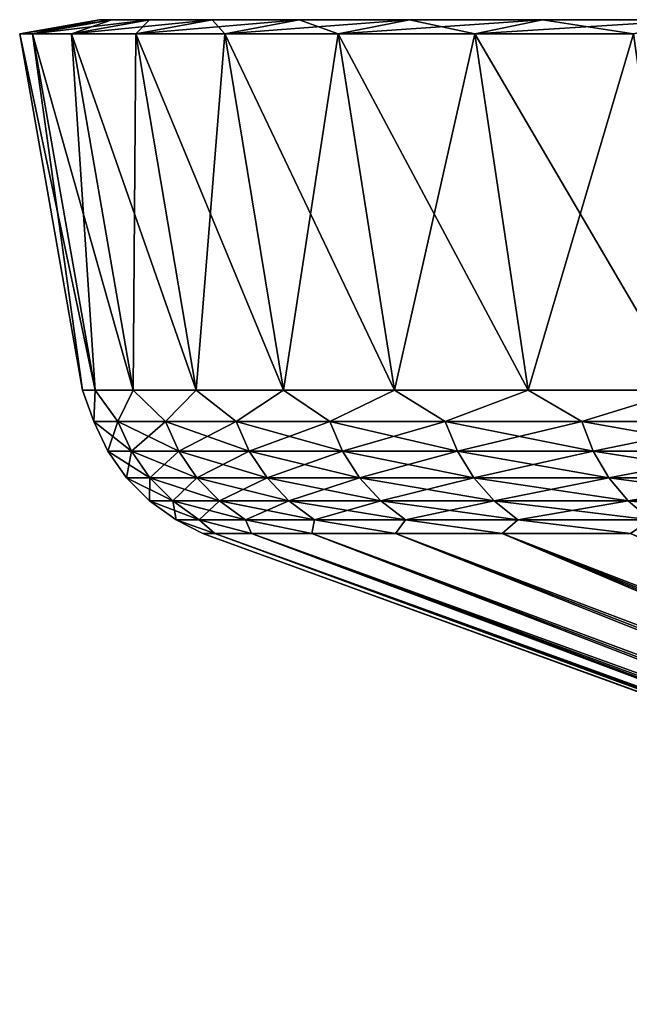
# Model space of a CAD drawing. Header units: metres. Extents: x -109 to 109, y -505 to 40.
# Tile 154 of 256: x -109 to -102.48, y 29.47 to 40. Entities that reach past the tile are written whole.
import ezdxf

# ---------------------------------------------------------------- set-up
doc = ezdxf.new("R2010")
doc.units = ezdxf.units.M
doc.layers.add('solid_K244224000C74', color=7, linetype='CONTINUOUS')

msp = doc.modelspace()

# ---------------------------------------------------------------- linework, layer by layer
at = {"layer": 'solid_K244224000C74'}
for points in [[(-109, 39.849998), (-108.149277, 40), (-108.014252, 40, -2.920535)], [(-108.861374, 39.849998, -2.998616), (-109, 39.849998), (-108.014252, 40, -2.920535)], [(-109, 39.849998), (-108.861374, 39.849998, 2.998616), (-108.149277, 40)], [(-108.861374, 39.849998, -2.998616), (-108.014252, 40, -2.920535), (-107.610382, 40, -5.815714)], [(-108.446625, 39.849998, -5.971875), (-108.861374, 39.849998, -2.998616), (-107.610382, 40, -5.815714)], [(-108.861374, 39.849998, 2.998616), (-108.014252, 40, 2.920535), (-108.149277, 40)], [(-108.861374, 39.849998, 2.998616), (-108.446625, 39.849998, 5.971875), (-108.014252, 40, 2.920535)], [(-108.446625, 39.849998, -5.971875), (-107.610382, 40, -5.815714), (-106.941193, 40, -8.66097)], [(-107.759308, 39.849998, -8.89414), (-108.446625, 39.849998, -5.971875), (-106.941193, 40, -8.66097)], [(-108.446625, 39.849998, 5.971875), (-107.610382, 40, 5.815714), (-108.014252, 40, 2.920535)], [(-108.446625, 39.849998, 5.971875), (-107.759308, 39.849998, 8.89414), (-107.610382, 40, 5.815714)], [(-108.014252, 40, 2.920535), (-108.014252, 40, -2.920535), (-108.149277, 40)], [(-107.610382, 40, 5.815714), (-107.610382, 40, -5.815714), (-108.014252, 40, -2.920535)], [(-107.610382, 40, 5.815714), (-108.014252, 40, -2.920535), (-108.014252, 40, 2.920535)], [(-107.759308, 39.849998, -8.89414), (-106.941193, 40, -8.66097), (-106.012161, 40, -11.432824)], [(-106.805359, 39.849998, -11.740321), (-107.759308, 39.849998, -8.89414), (-106.012161, 40, -11.432824)], [(-107.759308, 39.849998, 8.89414), (-106.941193, 40, 8.66097), (-107.610382, 40, 5.815714)], [(-107.759308, 39.849998, 8.89414), (-106.805359, 39.849998, 11.740321), (-106.941193, 40, 8.66097)], [(-106.941193, 40, 8.66097), (-106.941193, 40, -8.66097), (-107.610382, 40, -5.815714)], [(-106.941193, 40, 8.66097), (-107.610382, 40, -5.815714), (-107.610382, 40, 5.815714)], [(-106.012161, 40, 11.432824), (-106.012161, 40, -11.432824), (-106.941193, 40, -8.66097)], [(-106.012161, 40, 11.432824), (-106.941193, 40, -8.66097), (-106.941193, 40, 8.66097)], [(-106.805359, 39.849998, 11.740321), (-106.012161, 40, 11.432824), (-106.941193, 40, 8.66097)], [(-106.805359, 39.849998, -11.740321), (-106.012161, 40, -11.432824), (-104.831215, 40, -14.10742)], [(-105.59285, 39.849998, -14.486403), (-106.805359, 39.849998, -11.740321), (-104.831215, 40, -14.10742)], [(-106.805359, 39.849998, 11.740321), (-105.59285, 39.849998, 14.486403), (-106.012161, 40, 11.432824)], [(-104.831215, 40, 14.10742), (-104.831215, 40, -14.10742), (-106.012161, 40, -11.432824)], [(-104.831215, 40, 14.10742), (-106.012161, 40, -11.432824), (-106.012161, 40, 11.432824)], [(-105.59285, 39.849998, 14.486403), (-104.831215, 40, 14.10742), (-106.012161, 40, 11.432824)], [(-105.59285, 39.849998, -14.486403), (-104.831215, 40, -14.10742), (-103.40863, 40, -16.66143)], [(-104.132027, 39.849998, -17.109093), (-105.59285, 39.849998, -14.486403), (-103.40863, 40, -16.66143)], [(-105.59285, 39.849998, 14.486403), (-104.132027, 39.849998, 17.109093), (-104.831215, 40, 14.10742)], [(-103.40863, 40, 16.66143), (-103.40863, 40, -16.66143), (-104.831215, 40, -14.10742)], [(-103.40863, 40, 16.66143), (-104.831215, 40, -14.10742), (-104.831215, 40, 14.10742)], [(-104.132027, 39.849998, 17.109093), (-103.40863, 40, 16.66143), (-104.831215, 40, 14.10742)], [(-104.132027, 39.849998, -17.109093), (-103.40863, 40, -16.66143), (-101.756668, 40, -19.073)], [(-102.435516, 39.849998, -19.585688), (-104.132027, 39.849998, -17.109093), (-101.756668, 40, -19.073)], [(-104.132027, 39.849998, 17.109093), (-102.435516, 39.849998, 19.585688), (-103.40863, 40, 16.66143)], [(-101.756668, 40, 19.073), (-101.756668, 40, -19.073), (-103.40863, 40, -16.66143)], [(-101.756668, 40, 19.073), (-103.40863, 40, -16.66143), (-103.40863, 40, 16.66143)], [(-102.435516, 39.849998, 19.585688), (-101.756668, 40, 19.073), (-103.40863, 40, 16.66143)], [(-108.191925, 36.037159, 2.936693), (-108.861374, 39.849998, 2.998616), (-109, 39.849998)], [(-108.32769, 36.037159, 0), (-109, 39.849998), (-108.861374, 39.849998, -2.998616)], [(-108.32769, 36.037159, 0), (-108.191925, 36.037159, 2.936693), (-109, 39.849998)], [(-107.785767, 36.037159, 5.848321), (-108.446625, 39.849998, 5.971875), (-108.861374, 39.849998, 2.998616)], [(-108.191925, 36.037159, 2.936693), (-107.785767, 36.037159, 5.848321), (-108.861374, 39.849998, 2.998616)], [(-108.191925, 36.037159, -2.936693), (-108.861374, 39.849998, -2.998616), (-108.446625, 39.849998, -5.971875)], [(-108.191925, 36.037159, -2.936693), (-108.32769, 36.037159, 0), (-108.861374, 39.849998, -2.998616)], [(-107.112694, 36.037159, 8.710063), (-107.759308, 39.849998, 8.89414), (-108.446625, 39.849998, 5.971875)], [(-107.785767, 36.037159, 5.848321), (-107.112694, 36.037159, 8.710063), (-108.446625, 39.849998, 5.971875)], [(-107.785767, 36.037159, -5.84832), (-108.446625, 39.849998, -5.971875), (-107.759308, 39.849998, -8.89414)], [(-107.785767, 36.037159, -5.84832), (-108.191925, 36.037159, -2.936693), (-108.446625, 39.849998, -5.971875)], [(-107.112694, 36.037159, -8.710063), (-107.785767, 36.037159, -5.84832), (-107.759308, 39.849998, -8.89414)], [(-106.178436, 36.037159, 11.497494), (-106.805359, 39.849998, 11.740321), (-107.759308, 39.849998, 8.89414)], [(-107.112694, 36.037159, 8.710063), (-106.178436, 36.037159, 11.497494), (-107.759308, 39.849998, 8.89414)], [(-107.112694, 36.037159, -8.710063), (-107.759308, 39.849998, -8.89414), (-106.805359, 39.849998, -11.740321)], [(-106.178436, 36.037159, -11.497493), (-107.112694, 36.037159, -8.710063), (-106.805359, 39.849998, -11.740321)], [(-104.990982, 36.037159, 14.186822), (-105.59285, 39.849998, 14.486403), (-106.805359, 39.849998, 11.740321)], [(-106.178436, 36.037159, 11.497494), (-104.990982, 36.037159, 14.186822), (-106.805359, 39.849998, 11.740321)], [(-106.178436, 36.037159, -11.497493), (-106.805359, 39.849998, -11.740321), (-105.59285, 39.849998, -14.486403)], [(-104.990982, 36.037159, -14.186822), (-106.178436, 36.037159, -11.497493), (-105.59285, 39.849998, -14.486403)], [(-103.560448, 36.037159, 16.755123), (-104.132027, 39.849998, 17.109093), (-105.59285, 39.849998, 14.486403)], [(-104.990982, 36.037159, 14.186822), (-103.560448, 36.037159, 16.755123), (-105.59285, 39.849998, 14.486403)], [(-104.990982, 36.037159, -14.186822), (-105.59285, 39.849998, -14.486403), (-104.132027, 39.849998, -17.109093)], [(-103.560448, 36.037159, -16.755123), (-104.990982, 36.037159, -14.186822), (-104.132027, 39.849998, -17.109093)], [(-101.899048, 36.037159, 19.180473), (-102.435516, 39.849998, 19.585688), (-104.132027, 39.849998, 17.109093)], [(-103.560448, 36.037159, 16.755123), (-101.899048, 36.037159, 19.180473), (-104.132027, 39.849998, 17.109093)], [(-103.560448, 36.037159, -16.755123), (-104.132027, 39.849998, -17.109093), (-102.435516, 39.849998, -19.585688)], [(-101.899048, 36.037159, -19.180473), (-103.560448, 36.037159, -16.755123), (-102.435516, 39.849998, -19.585688)], [(-108.205978, 35.701725, 1.423917), (-108.191925, 36.037159, 2.936693), (-108.32769, 36.037159, 0)], [(-108.205978, 35.701725, -1.423917), (-108.32769, 36.037159, 0), (-108.191925, 36.037159, -2.936693)], [(-108.205978, 35.701725, 1.423917), (-108.32769, 36.037159, 0), (-108.205978, 35.701725, -1.423917)], [(-107.950706, 35.701725, 4.260287), (-108.191925, 36.037159, 2.936693), (-108.205978, 35.701725, 1.423917)], [(-108.205978, 35.701725, -1.423917), (-108.191925, 36.037159, -2.936693), (-107.950706, 35.701725, -4.260287)], [(-107.950706, 35.701725, 4.260287), (-107.785767, 36.037159, 5.848321), (-108.191925, 36.037159, 2.936693)], [(-107.950706, 35.701725, -4.260287), (-108.191925, 36.037159, -2.936693), (-107.785767, 36.037159, -5.84832)], [(-107.4422, 35.701725, 7.062356), (-107.785767, 36.037159, 5.848321), (-107.950706, 35.701725, 4.260287)], [(-107.950706, 35.701725, -4.260287), (-107.785767, 36.037159, -5.84832), (-107.4422, 35.701725, -7.062356)], [(-107.4422, 35.701725, 7.062356), (-107.112694, 36.037159, 8.710063), (-107.785767, 36.037159, 5.848321)], [(-107.4422, 35.701725, -7.062356), (-107.785767, 36.037159, -5.84832), (-107.112694, 36.037159, -8.710063)], [(-106.684578, 35.701725, 9.807563), (-107.112694, 36.037159, 8.710063), (-107.4422, 35.701725, 7.062356)], [(-107.4422, 35.701725, -7.062356), (-107.112694, 36.037159, -8.710063), (-106.684578, 35.701725, -9.807563)], [(-106.684578, 35.701725, 9.807563), (-106.178436, 36.037159, 11.497494), (-107.112694, 36.037159, 8.710063)], [(-106.684578, 35.701725, -9.807563), (-107.112694, 36.037159, -8.710063), (-106.178436, 36.037159, -11.497493)], [(-105.683914, 35.701725, 12.473804), (-106.178436, 36.037159, 11.497494), (-106.684578, 35.701725, 9.807563)], [(-106.684578, 35.701725, -9.807563), (-106.178436, 36.037159, -11.497493), (-105.683914, 35.701725, -12.473804)], [(-105.683914, 35.701725, 12.473804), (-104.990982, 36.037159, 14.186822), (-106.178436, 36.037159, 11.497494)], [(-105.683914, 35.701725, -12.473804), (-106.178436, 36.037159, -11.497493), (-104.990982, 36.037159, -14.186822)], [(-104.448288, 35.701725, 15.039615), (-104.990982, 36.037159, 14.186822), (-105.683914, 35.701725, 12.473804)], [(-105.683914, 35.701725, -12.473804), (-104.990982, 36.037159, -14.186822), (-104.448288, 35.701725, -15.039615)], [(-104.448288, 35.701725, 15.039615), (-103.560448, 36.037159, 16.755123), (-104.990982, 36.037159, 14.186822)], [(-104.448288, 35.701725, -15.039615), (-104.990982, 36.037159, -14.186822), (-103.560448, 36.037159, -16.755123)], [(-102.987633, 35.701725, 17.484335), (-103.560448, 36.037159, 16.755123), (-104.448288, 35.701725, 15.039615)], [(-104.448288, 35.701725, -15.039615), (-103.560448, 36.037159, -16.755123), (-102.987633, 35.701725, -17.484335)], [(-102.987633, 35.701725, 17.484335), (-101.899048, 36.037159, 19.180473), (-103.560448, 36.037159, 16.755123)], [(-102.987633, 35.701725, -17.484335), (-103.560448, 36.037159, -16.755123), (-101.899048, 36.037159, -19.180473)], [(-101.313721, 35.701725, 19.788282), (-101.899048, 36.037159, 19.180473), (-102.987633, 35.701725, 17.484335)], [(-102.987633, 35.701725, -17.484335), (-101.899048, 36.037159, -19.180473), (-101.313721, 35.701725, -19.788282)], [(-108.205978, 35.701725, -1.423917), (-108.058846, 35.385361, -1.417309), (-108.058846, 35.385361, 1.417309)], [(-108.205978, 35.701725, -1.423917), (-107.950706, 35.701725, -4.260287), (-108.058846, 35.385361, -1.417309)], [(-108.205978, 35.701725, 1.423917), (-108.058846, 35.385361, 1.417309), (-107.804749, 35.385361, 4.240516)], [(-108.205978, 35.701725, 1.423917), (-108.205978, 35.701725, -1.423917), (-108.058846, 35.385361, 1.417309)], [(-107.950706, 35.701725, 4.260287), (-108.205978, 35.701725, 1.423917), (-107.804749, 35.385361, 4.240516)], [(-107.950706, 35.701725, -4.260287), (-107.804749, 35.385361, -4.240516), (-108.058846, 35.385361, -1.417309)], [(-107.950706, 35.701725, -4.260287), (-107.4422, 35.701725, -7.062356), (-107.804749, 35.385361, -4.240516)], [(-107.950706, 35.701725, 4.260287), (-107.804749, 35.385361, 4.240516), (-107.298607, 35.385361, 7.029582)], [(-107.4422, 35.701725, 7.062356), (-107.950706, 35.701725, 4.260287), (-107.298607, 35.385361, 7.029582)], [(-107.4422, 35.701725, -7.062356), (-107.298607, 35.385361, -7.029582), (-107.804749, 35.385361, -4.240516)], [(-107.4422, 35.701725, -7.062356), (-106.684578, 35.701725, -9.807563), (-107.298607, 35.385361, -7.029582)], [(-107.4422, 35.701725, 7.062356), (-107.298607, 35.385361, 7.029582), (-106.544495, 35.385361, 9.762049)], [(-106.684578, 35.701725, 9.807563), (-107.4422, 35.701725, 7.062356), (-106.544495, 35.385361, 9.762049)], [(-106.684578, 35.701725, -9.807563), (-106.544495, 35.385361, -9.762049), (-107.298607, 35.385361, -7.029582)], [(-106.684578, 35.701725, -9.807563), (-105.683914, 35.701725, -12.473804), (-106.544495, 35.385361, -9.762049)], [(-106.684578, 35.701725, 9.807563), (-106.544495, 35.385361, 9.762049), (-105.548485, 35.385361, 12.415916)], [(-105.683914, 35.701725, 12.473804), (-106.684578, 35.701725, 9.807563), (-105.548485, 35.385361, 12.415916)], [(-105.683914, 35.701725, -12.473804), (-105.548485, 35.385361, -12.415916), (-106.544495, 35.385361, -9.762049)], [(-105.683914, 35.701725, -12.473804), (-104.448288, 35.701725, -15.039615), (-105.548485, 35.385361, -12.415916)], [(-105.683914, 35.701725, 12.473804), (-105.548485, 35.385361, 12.415916), (-104.318588, 35.385361, 14.96982)], [(-104.448288, 35.701725, 15.039615), (-105.683914, 35.701725, 12.473804), (-104.318588, 35.385361, 14.96982)], [(-104.448288, 35.701725, -15.039615), (-104.318588, 35.385361, -14.96982), (-105.548485, 35.385361, -12.415916)], [(-104.448288, 35.701725, -15.039615), (-102.987633, 35.701725, -17.484335), (-104.318588, 35.385361, -14.96982)], [(-104.448288, 35.701725, 15.039615), (-104.318588, 35.385361, 14.96982), (-102.864716, 35.385361, 17.403194)], [(-102.987633, 35.701725, 17.484335), (-104.448288, 35.701725, 15.039615), (-102.864716, 35.385361, 17.403194)], [(-102.987633, 35.701725, -17.484335), (-102.864716, 35.385361, -17.403194), (-104.318588, 35.385361, -14.96982)], [(-102.987633, 35.701725, -17.484335), (-101.313721, 35.701725, -19.788282), (-102.864716, 35.385361, -17.403194)], [(-102.987633, 35.701725, 17.484335), (-102.864716, 35.385361, 17.403194), (-101.198563, 35.385361, 19.696449)], [(-101.313721, 35.701725, 19.788282), (-102.987633, 35.701725, 17.484335), (-101.198563, 35.385361, 19.696449)], [(-101.313721, 35.701725, -19.788282), (-101.198563, 35.385361, -19.696449), (-102.864716, 35.385361, -17.403194)], [(-108.058846, 35.385361, -1.417309), (-107.859009, 35.099415, -1.408335), (-107.859009, 35.099415, 1.408335)], [(-108.058846, 35.385361, -1.417309), (-107.804749, 35.385361, -4.240516), (-107.859009, 35.099415, -1.408335)], [(-108.058846, 35.385361, 1.417309), (-107.859009, 35.099415, 1.408335), (-107.606522, 35.099415, 4.213665)], [(-108.058846, 35.385361, 1.417309), (-108.058846, 35.385361, -1.417309), (-107.859009, 35.099415, 1.408335)], [(-107.804749, 35.385361, 4.240516), (-108.058846, 35.385361, 1.417309), (-107.606522, 35.099415, 4.213665)], [(-107.804749, 35.385361, -4.240516), (-107.606522, 35.099415, -4.213665), (-107.859009, 35.099415, -1.408335)], [(-107.804749, 35.385361, -4.240516), (-107.298607, 35.385361, -7.029582), (-107.606522, 35.099415, -4.213665)], [(-107.804749, 35.385361, 4.240516), (-107.606522, 35.099415, 4.213665), (-107.103584, 35.099415, 6.985069)], [(-107.298607, 35.385361, 7.029582), (-107.804749, 35.385361, 4.240516), (-107.103584, 35.099415, 6.985069)], [(-107.298607, 35.385361, -7.029582), (-107.103584, 35.099415, -6.985069), (-107.606522, 35.099415, -4.213665)], [(-107.298607, 35.385361, -7.029582), (-106.544495, 35.385361, -9.762049), (-107.103584, 35.099415, -6.985069)], [(-107.298607, 35.385361, 7.029582), (-107.103584, 35.099415, 6.985069), (-106.354248, 35.099415, 9.700233)], [(-106.544495, 35.385361, 9.762049), (-107.298607, 35.385361, 7.029582), (-106.354248, 35.099415, 9.700233)], [(-106.544495, 35.385361, -9.762049), (-106.354248, 35.099415, -9.700233), (-107.103584, 35.099415, -6.985069)], [(-106.544495, 35.385361, -9.762049), (-105.548485, 35.385361, -12.415916), (-106.354248, 35.099415, -9.700233)], [(-106.544495, 35.385361, 9.762049), (-106.354248, 35.099415, 9.700233), (-105.36454, 35.099415, 12.337297)], [(-105.548485, 35.385361, 12.415916), (-106.544495, 35.385361, 9.762049), (-105.36454, 35.099415, 12.337297)], [(-105.548485, 35.385361, -12.415916), (-105.36454, 35.099415, -12.337297), (-106.354248, 35.099415, -9.700233)], [(-105.548485, 35.385361, -12.415916), (-104.318588, 35.385361, -14.96982), (-105.36454, 35.099415, -12.337297)], [(-105.548485, 35.385361, 12.415916), (-105.36454, 35.099415, 12.337297), (-104.142433, 35.099415, 14.875029)], [(-104.318588, 35.385361, 14.96982), (-105.548485, 35.385361, 12.415916), (-104.142433, 35.099415, 14.875029)], [(-104.318588, 35.385361, -14.96982), (-104.142433, 35.099415, -14.875029), (-105.36454, 35.099415, -12.337297)], [(-104.318588, 35.385361, -14.96982), (-102.864716, 35.385361, -17.403194), (-104.142433, 35.099415, -14.875029)], [(-104.318588, 35.385361, 14.96982), (-104.142433, 35.099415, 14.875029), (-102.697769, 35.099415, 17.292995)], [(-102.864716, 35.385361, 17.403194), (-104.318588, 35.385361, 14.96982), (-102.697769, 35.099415, 17.292995)], [(-102.864716, 35.385361, -17.403194), (-102.697769, 35.099415, -17.292995), (-104.142433, 35.099415, -14.875029)], [(-102.864716, 35.385361, -17.403194), (-101.198563, 35.385361, -19.696449), (-102.697769, 35.099415, -17.292995)], [(-102.864716, 35.385361, 17.403194), (-102.697769, 35.099415, 17.292995), (-101.042168, 35.099415, 19.571728)], [(-101.198563, 35.385361, 19.696449), (-102.864716, 35.385361, 17.403194), (-101.042168, 35.099415, 19.571728)], [(-101.198563, 35.385361, -19.696449), (-101.042168, 35.099415, -19.571728), (-102.697769, 35.099415, -17.292995)], [(-107.859009, 35.099415, -1.408335), (-107.612564, 34.852589, -1.397267), (-107.612564, 34.852589, 1.397267)], [(-107.859009, 35.099415, -1.408335), (-107.606522, 35.099415, -4.213665), (-107.612564, 34.852589, -1.397267)], [(-107.859009, 35.099415, 1.408335), (-107.612564, 34.852589, 1.397267), (-107.362061, 34.852589, 4.18055)], [(-107.859009, 35.099415, 1.408335), (-107.859009, 35.099415, -1.408335), (-107.612564, 34.852589, 1.397267)], [(-107.606522, 35.099415, 4.213665), (-107.859009, 35.099415, 1.408335), (-107.362061, 34.852589, 4.18055)], [(-107.606522, 35.099415, -4.213665), (-107.362061, 34.852589, -4.18055), (-107.612564, 34.852589, -1.397267)], [(-107.606522, 35.099415, -4.213665), (-107.103584, 35.099415, -6.985069), (-107.362061, 34.852589, -4.18055)], [(-107.606522, 35.099415, 4.213665), (-107.362061, 34.852589, 4.18055), (-106.863075, 34.852589, 6.930174)], [(-107.103584, 35.099415, 6.985069), (-107.606522, 35.099415, 4.213665), (-106.863075, 34.852589, 6.930174)], [(-107.103584, 35.099415, -6.985069), (-106.863075, 34.852589, -6.930174), (-107.362061, 34.852589, -4.18055)], [(-107.103584, 35.099415, -6.985069), (-106.354248, 35.099415, -9.700233), (-106.863075, 34.852589, -6.930174)], [(-107.103584, 35.099415, 6.985069), (-106.863075, 34.852589, 6.930174), (-106.119629, 34.852589, 9.624001)], [(-106.354248, 35.099415, 9.700233), (-107.103584, 35.099415, 6.985069), (-106.119629, 34.852589, 9.624001)], [(-106.354248, 35.099415, -9.700233), (-106.119629, 34.852589, -9.624001), (-106.863075, 34.852589, -6.930174)], [(-106.354248, 35.099415, -9.700233), (-105.36454, 35.099415, -12.337297), (-106.119629, 34.852589, -9.624001)], [(-106.354248, 35.099415, 9.700233), (-106.119629, 34.852589, 9.624001), (-105.137703, 34.852589, 12.24034)], [(-105.36454, 35.099415, 12.337297), (-106.354248, 35.099415, 9.700233), (-105.137703, 34.852589, 12.24034)], [(-105.36454, 35.099415, -12.337297), (-105.137703, 34.852589, -12.24034), (-106.119629, 34.852589, -9.624001)], [(-105.36454, 35.099415, -12.337297), (-104.142433, 35.099415, -14.875029), (-105.137703, 34.852589, -12.24034)], [(-105.36454, 35.099415, 12.337297), (-105.137703, 34.852589, 12.24034), (-103.925194, 34.852589, 14.758128)], [(-104.142433, 35.099415, 14.875029), (-105.36454, 35.099415, 12.337297), (-103.925194, 34.852589, 14.758128)], [(-104.142433, 35.099415, -14.875029), (-103.925194, 34.852589, -14.758128), (-105.137703, 34.852589, -12.24034)], [(-104.142433, 35.099415, -14.875029), (-102.697769, 35.099415, -17.292995), (-103.925194, 34.852589, -14.758128)], [(-104.142433, 35.099415, 14.875029), (-103.925194, 34.852589, 14.758128), (-102.491882, 34.852589, 17.157091)], [(-102.697769, 35.099415, 17.292995), (-104.142433, 35.099415, 14.875029), (-102.491882, 34.852589, 17.157091)], [(-102.697769, 35.099415, -17.292995), (-102.491882, 34.852589, -17.157091), (-103.925194, 34.852589, -14.758128)], [(-102.697769, 35.099415, -17.292995), (-101.042168, 35.099415, -19.571728), (-102.491882, 34.852589, -17.157091)], [(-102.697769, 35.099415, 17.292995), (-102.491882, 34.852589, 17.157091), (-100.849297, 34.852589, 19.417917)], [(-101.042168, 35.099415, 19.571728), (-102.697769, 35.099415, 17.292995), (-100.849297, 34.852589, 19.417917)], [(-101.042168, 35.099415, -19.571728), (-100.849297, 34.852589, -19.417917), (-102.491882, 34.852589, -17.157091)], [(-107.612564, 34.852589, -1.397267), (-107.327003, 34.652405, -1.384442), (-107.327003, 34.652405, 1.384442)], [(-107.612564, 34.852589, -1.397267), (-107.362061, 34.852589, -4.18055), (-107.327003, 34.652405, -1.384442)], [(-107.612564, 34.852589, 1.397267), (-107.327003, 34.652405, 1.384442), (-107.078804, 34.652405, 4.14218)], [(-107.612564, 34.852589, 1.397267), (-107.612564, 34.852589, -1.397267), (-107.327003, 34.652405, 1.384442)], [(-107.362061, 34.852589, 4.18055), (-107.612564, 34.852589, 1.397267), (-107.078804, 34.652405, 4.14218)], [(-107.362061, 34.852589, -4.18055), (-107.078804, 34.652405, -4.14218), (-107.327003, 34.652405, -1.384442)], [(-107.362061, 34.852589, -4.18055), (-106.863075, 34.852589, -6.930174), (-107.078804, 34.652405, -4.14218)], [(-107.362061, 34.852589, 4.18055), (-107.078804, 34.652405, 4.14218), (-106.584404, 34.652405, 6.866568)], [(-106.863075, 34.852589, 6.930174), (-107.362061, 34.852589, 4.18055), (-106.584404, 34.652405, 6.866568)], [(-106.863075, 34.852589, -6.930174), (-106.584404, 34.652405, -6.866568), (-107.078804, 34.652405, -4.14218)], [(-106.863075, 34.852589, -6.930174), (-106.119629, 34.852589, -9.624001), (-106.584404, 34.652405, -6.866568)], [(-106.863075, 34.852589, 6.930174), (-106.584404, 34.652405, 6.866568), (-105.847778, 34.652405, 9.53567)], [(-106.119629, 34.852589, 9.624001), (-106.863075, 34.852589, 6.930174), (-105.847778, 34.652405, 9.53567)], [(-106.119629, 34.852589, -9.624001), (-105.847778, 34.652405, -9.53567), (-106.584404, 34.652405, -6.866568)], [(-106.119629, 34.852589, -9.624001), (-105.137703, 34.852589, -12.24034), (-105.847778, 34.652405, -9.53567)], [(-106.119629, 34.852589, 9.624001), (-105.847778, 34.652405, 9.53567), (-104.874863, 34.652405, 12.127996)], [(-105.137703, 34.852589, 12.24034), (-106.119629, 34.852589, 9.624001), (-104.874863, 34.652405, 12.127996)], [(-105.137703, 34.852589, -12.24034), (-104.874863, 34.652405, -12.127996), (-105.847778, 34.652405, -9.53567)], [(-105.137703, 34.852589, -12.24034), (-103.925194, 34.852589, -14.758128), (-104.874863, 34.652405, -12.127996)], [(-105.137703, 34.852589, 12.24034), (-104.874863, 34.652405, 12.127996), (-103.673485, 34.652405, 14.622676)], [(-103.925194, 34.852589, 14.758128), (-105.137703, 34.852589, 12.24034), (-103.673485, 34.652405, 14.622676)], [(-103.925194, 34.852589, -14.758128), (-103.673485, 34.652405, -14.622676), (-104.874863, 34.652405, -12.127996)], [(-103.925194, 34.852589, -14.758128), (-102.491882, 34.852589, -17.157091), (-103.673485, 34.652405, -14.622676)], [(-103.925194, 34.852589, 14.758128), (-103.673485, 34.652405, 14.622676), (-102.253326, 34.652405, 16.999622)], [(-102.491882, 34.852589, 17.157091), (-103.925194, 34.852589, 14.758128), (-102.253326, 34.652405, 16.999622)], [(-102.491882, 34.852589, -17.157091), (-102.253326, 34.652405, -16.999622), (-103.673485, 34.652405, -14.622676)], [(-102.491882, 34.852589, -17.157091), (-100.849297, 34.852589, -19.417917), (-102.253326, 34.652405, -16.999622)], [(-102.491882, 34.852589, 17.157091), (-102.253326, 34.652405, 16.999622), (-100.625816, 34.652405, 19.239697)], [(-100.849297, 34.852589, 19.417917), (-102.491882, 34.852589, 17.157091), (-100.625816, 34.652405, 19.239697)], [(-107.327003, 34.652405, -1.384442), (-106.911827, 34.50507, -2.81807), (-107.042114, 34.50507, 0.000009)], [(-107.327003, 34.652405, -1.384442), (-107.078804, 34.652405, -4.14218), (-106.911827, 34.50507, -2.81807)], [(-107.327003, 34.652405, 1.384442), (-107.042114, 34.50507, 0.000009), (-106.911827, 34.50507, 2.818087)], [(-107.327003, 34.652405, 1.384442), (-107.327003, 34.652405, -1.384442), (-107.042114, 34.50507, 0.000009)], [(-107.078804, 34.652405, 4.14218), (-107.327003, 34.652405, 1.384442), (-106.911827, 34.50507, 2.818087)], [(-107.078804, 34.652405, -4.14218), (-106.522079, 34.50507, -5.612095), (-106.911827, 34.50507, -2.81807)], [(-107.078804, 34.652405, -4.14218), (-106.584404, 34.652405, -6.866568), (-106.522079, 34.50507, -5.612095)], [(-107.078804, 34.652405, 4.14218), (-106.911827, 34.50507, 2.818087), (-106.522079, 34.50507, 5.612112)], [(-106.584404, 34.652405, 6.866568), (-107.078804, 34.652405, 4.14218), (-106.522079, 34.50507, 5.612112)], [(-106.584404, 34.652405, -6.866568), (-105.87619, 34.50507, -8.358251), (-106.522079, 34.50507, -5.612095)], [(-106.584404, 34.652405, -6.866568), (-105.847778, 34.652405, -9.53567), (-105.87619, 34.50507, -8.358251)], [(-106.584404, 34.652405, 6.866568), (-106.522079, 34.50507, 5.612112), (-105.87619, 34.50507, 8.358268)], [(-105.847778, 34.652405, 9.53567), (-106.584404, 34.652405, 6.866568), (-105.87619, 34.50507, 8.358268)], [(-105.847778, 34.652405, -9.53567), (-104.979675, 34.50507, -11.033095), (-105.87619, 34.50507, -8.358251)], [(-105.847778, 34.652405, 9.53567), (-105.87619, 34.50507, 8.358268), (-104.979668, 34.50507, 11.033113)], [(-105.847778, 34.652405, -9.53567), (-104.874863, 34.652405, -12.127996), (-104.979675, 34.50507, -11.033095)], [(-104.874863, 34.652405, 12.127996), (-105.847778, 34.652405, 9.53567), (-104.979668, 34.50507, 11.033113)], [(-104.874863, 34.652405, -12.127996), (-103.840179, 34.50507, -13.613801), (-104.979675, 34.50507, -11.033095)], [(-104.874863, 34.652405, 12.127996), (-104.979668, 34.50507, 11.033113), (-103.840172, 34.50507, 13.613817)], [(-104.874863, 34.652405, -12.127996), (-103.673485, 34.652405, -14.622676), (-103.840179, 34.50507, -13.613801)], [(-103.673485, 34.652405, 14.622676), (-104.874863, 34.652405, 12.127996), (-103.840172, 34.50507, 13.613817)], [(-103.673485, 34.652405, -14.622676), (-102.467422, 34.50507, -16.078367), (-103.840179, 34.50507, -13.613801)], [(-103.673485, 34.652405, 14.622676), (-103.840172, 34.50507, 13.613817), (-102.467415, 34.50507, 16.078382)], [(-103.673485, 34.652405, -14.622676), (-102.253326, 34.652405, -16.999622), (-102.467422, 34.50507, -16.078367)], [(-102.253326, 34.652405, 16.999622), (-103.673485, 34.652405, 14.622676), (-102.467415, 34.50507, 16.078382)], [(-107.042114, 34.50507, 0.000009), (-93.205246, 29.468861, 0.000005), (-93.180748, 29.468861, 0.904407)], [(-106.911827, 34.50507, 2.818087), (-107.042114, 34.50507, 0.000009), (-93.180748, 29.468861, 0.904407)], [(-107.042114, 34.50507, 0.000009), (-106.911827, 34.50507, -2.81807), (-93.205246, 29.468861, 0.000005)], [(-106.911827, 34.50507, 2.818087), (-93.107323, 29.468861, 1.806157), (-92.985184, 29.468861, 2.702609)], [(-106.522079, 34.50507, 5.612112), (-106.911827, 34.50507, 2.818087), (-92.985184, 29.468861, 2.702609)], [(-106.911827, 34.50507, 2.818087), (-93.180748, 29.468861, 0.904407), (-93.107323, 29.468861, 1.806157)], [(-106.911827, 34.50507, -2.81807), (-93.180748, 29.468861, -0.904398), (-93.205246, 29.468861, 0.000005)], [(-106.911827, 34.50507, -2.81807), (-93.107323, 29.468861, -1.806148), (-93.180748, 29.468861, -0.904398)], [(-106.911827, 34.50507, -2.81807), (-106.522079, 34.50507, -5.612095), (-93.107323, 29.468861, -1.806148)], [(-106.522079, 34.50507, 5.612112), (-92.81469, 29.468861, 3.591134), (-92.596344, 29.468861, 4.469126)], [(-105.87619, 34.50507, 8.358268), (-106.522079, 34.50507, 5.612112), (-92.596344, 29.468861, 4.469126)], [(-106.522079, 34.50507, 5.612112), (-92.985184, 29.468861, 2.702609), (-92.81469, 29.468861, 3.591134)], [(-106.522079, 34.50507, -5.612095), (-92.985184, 29.468861, -2.7026), (-93.107323, 29.468861, -1.806148)], [(-106.522079, 34.50507, -5.612095), (-92.81469, 29.468861, -3.591125), (-92.985184, 29.468861, -2.7026)], [(-106.522079, 34.50507, -5.612095), (-105.87619, 34.50507, -8.358251), (-92.81469, 29.468861, -3.591125)], [(-105.87619, 34.50507, 8.358268), (-92.596344, 29.468861, 4.469126), (-92.33078, 29.468861, 5.334008)], [(-104.979668, 34.50507, 11.033113), (-105.87619, 34.50507, 8.358268), (-92.33078, 29.468861, 5.334008)], [(-105.87619, 34.50507, -8.358251), (-92.596344, 29.468861, -4.469116), (-92.81469, 29.468861, -3.591125)], [(-105.87619, 34.50507, -8.358251), (-92.330788, 29.468861, -5.333999), (-92.596344, 29.468861, -4.469116)], [(-105.87619, 34.50507, -8.358251), (-104.979675, 34.50507, -11.033095), (-92.330788, 29.468861, -5.333999)], [(-104.979675, 34.50507, -11.033095), (-92.018791, 29.468861, -6.183236), (-92.330788, 29.468861, -5.333999)], [(-104.979675, 34.50507, -11.033095), (-103.840179, 34.50507, -13.613801), (-92.018791, 29.468861, -6.183236)], [(-104.979668, 34.50507, 11.033113), (-92.018791, 29.468861, 6.183245), (-91.661278, 29.468861, 7.014346)], [(-103.840172, 34.50507, 13.613817), (-104.979668, 34.50507, 11.033113), (-91.661278, 29.468861, 7.014346)], [(-104.979668, 34.50507, 11.033113), (-92.33078, 29.468861, 5.334008), (-92.018791, 29.468861, 6.183245)], [(-103.840179, 34.50507, -13.613801), (-91.661278, 29.468861, -7.014337), (-92.018791, 29.468861, -6.183236)], [(-103.840179, 34.50507, -13.613801), (-91.2593, 29.468861, -7.824864), (-91.661278, 29.468861, -7.014337)], [(-103.840179, 34.50507, -13.613801), (-102.467422, 34.50507, -16.078367), (-91.2593, 29.468861, -7.824864)], [(-103.840172, 34.50507, 13.613817), (-91.259293, 29.468861, 7.824872), (-90.814018, 29.468861, 8.612449)], [(-102.467415, 34.50507, 16.078382), (-103.840172, 34.50507, 13.613817), (-90.814018, 29.468861, 8.612449)], [(-103.840172, 34.50507, 13.613817), (-91.661278, 29.468861, 7.014346), (-91.259293, 29.468861, 7.824872)]]:
    msp.add_3dface(points, dxfattribs=at)

doc.saveas('drawing.dxf')
